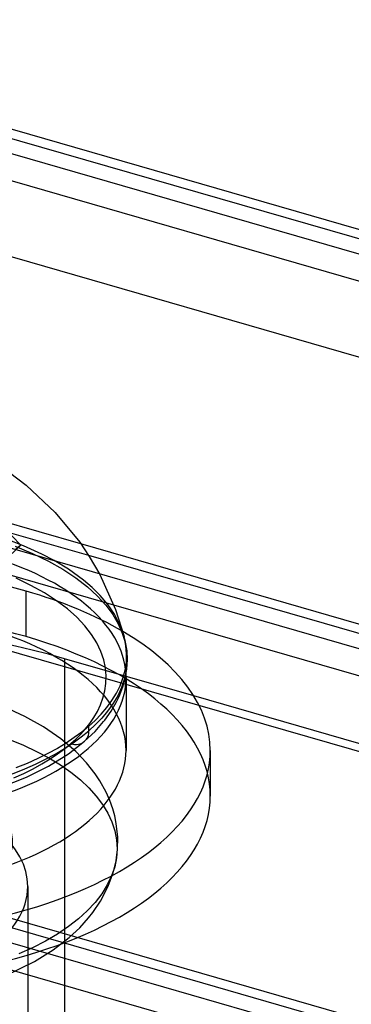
# Model space of a CAD drawing. Header units: millimetres. Extents: x -90 to 88, y -53 to 62.
# Tile 50 of 74: x -8.89 to -5.74, y 44.01 to 53.37. Entities that reach past the tile are written whole.
import ezdxf

# ---------------------------------------------------------------- set-up
doc = ezdxf.new("R2010")
doc.units = ezdxf.units.MM
doc.layers.add('MAIN-1', color=7, linetype='Continuous')
doc.layers.add('MAIN-2', color=7, linetype='Continuous')

msp = doc.modelspace()

# ---------------------------------------------------------------- linework, layer by layer
at = {"layer": 'MAIN-1'}
for p, q in [((87.0382, 24.6138), (-41.2608, 61.6505)), ((-40.9029, 61.4598), (86.4029, 24.7098)), ((86.0529, 24.4067), (-41.2529, 61.1567)), ((86.9485, 23.4264), (-42.6485, 60.8379)), ((-8.989, 49.0633), (-8.8297, 48.9432)), ((-8.8297, 48.9432), (-8.5521, 48.6844)), ((-8.5521, 48.6844), (-8.3201, 48.4009)), ((-8.8796, 48.3751), (-9.0505, 48.5511)), ((-8.8796, 48.3751), (-8.9375, 48.3257)), ((-8.3201, 48.4009), (-8.229, 48.2649)), ((22.9917, 39.3496), (-8.309, 48.3854)), ((-8.2367, 48.2771), (22.8729, 39.2965)), ((-8.229, 48.2649), (-8.1295, 48.0931)), ((-8.1295, 48.0931), (-7.9803, 47.7626)), ((22.4166, 39.0241), (-7.9966, 47.8036)), ((-7.9803, 47.7626), (-7.8978, 47.5048)), ((-7.8804, 47.4186), (-7.8978, 47.5048)), ((-7.8931, 47.4863), (-7.8978, 47.5047)), ((-7.8888, 47.4679), (-7.8931, 47.4863)), ((-7.885, 47.4496), (-7.8888, 47.4679)), ((-7.8816, 47.4313), (-7.885, 47.4496)), ((-7.8786, 47.4131), (-7.8816, 47.4313)), ((-7.8741, 47.3387), (-7.8804, 47.4186)), ((-7.876, 47.395), (-7.8786, 47.4131)), ((-7.8738, 47.3769), (-7.876, 47.395)), ((-7.8771, 47.2601), (-7.8741, 47.3387)), ((-7.8721, 47.3589), (-7.8738, 47.3769)), ((-7.8705, 47.338), (-7.8721, 47.3589)), ((-7.8695, 47.3173), (-7.8705, 47.338)), ((-7.8691, 47.3021), (-7.8695, 47.3173)), ((-7.869, 47.287), (-7.8691, 47.3021)), ((-7.889, 47.1833), (-7.8771, 47.2601)), ((-7.8787, 47.1605), (-7.8708, 47.2314)), ((-7.869, 47.287), (-7.8754, 47.1936)), ((-7.8708, 47.2314), (-7.869, 47.287)), ((-7.9369, 47.0353), (-7.9091, 47.1083)), ((-7.8937, 47.1044), (-7.9222, 47.0198)), ((-7.9091, 47.1083), (-7.889, 47.1833)), ((-7.8754, 47.1936), (-7.8937, 47.1044)), ((-7.8917, 47.0938), (-7.8787, 47.1605)), ((-7.8794, 47.1139), (-7.8794, 46.421)), ((-7.972, 46.9647), (-7.9369, 47.0353)), ((-7.9222, 47.0198), (-7.9594, 46.9398)), ((-7.9457, 46.9341), (-7.9109, 47.0249)), ((-7.9109, 47.0249), (-7.8917, 47.0938)), ((-8.0137, 46.8965), (-7.972, 46.9647)), ((-7.9594, 46.9398), (-8.004, 46.8646)), ((-7.9735, 46.8765), (-7.9457, 46.9341)), ((21.8994, 38.5286), (-7.2364, 46.9393)), ((-8.115, 46.7677), (-8.0615, 46.8308)), ((-8.0615, 46.8308), (-8.0137, 46.8965)), ((-8.004, 46.8646), (-8.0547, 46.794)), ((-8.0213, 46.7945), (-7.9735, 46.8765)), ((-8.1734, 46.7072), (-8.115, 46.7677)), ((-8.1102, 46.7281), (-8.1697, 46.6666)), ((-8.0547, 46.794), (-8.1102, 46.7281)), ((-8.0817, 46.7094), (-8.0213, 46.7945)), ((-8.2365, 46.6494), (-8.3012, 46.5962)), ((-8.2365, 46.6494), (-8.1734, 46.7072)), ((-8.1697, 46.6666), (-8.2321, 46.6094)), ((-8.1749, 46.6022), (-8.0929, 46.6953)), ((-8.0929, 46.6953), (-8.0817, 46.7094)), ((-8.3721, 46.5436), (-8.4492, 46.4919)), ((-8.3012, 46.5962), (-8.3721, 46.5436)), ((-8.2744, 46.5083), (-8.1749, 46.6022)), ((-8.4492, 46.4919), (-8.5325, 46.4413)), ((-8.428, 46.3894), (-8.2744, 46.5083)), ((-8.6219, 46.392), (-8.7175, 46.3444)), ((-8.5325, 46.4413), (-8.6219, 46.392)), ((-8.6178, 46.2717), (-8.428, 46.3894)), ((-7.0794, 46.4211), (-7.0794, 45.9881)), ((-8.819, 46.2986), (-8.9262, 46.255)), ((-8.8267, 46.1677), (-8.6178, 46.2717)), ((-8.7175, 46.3444), (-8.819, 46.2986)), ((-9.0683, 46.0719), (-8.8267, 46.1677))]:
    msp.add_line(p, q, dxfattribs=at)
for centre, major_axis, ratio, start_param, end_param in [((-10.5794, 46.421), (-3.5, 0), 0.5, -3.141561, -2.437626), ((-10.5794, 47.1138), (2.7, 0), 0.5, -2.094395, 0.000031), ((-10.5794, 47.1138), (2.7, 0), 0.5, 0.000031, 0.026865), ((-8.4053, 46.6594), (-0.1309, 0.1512), 0.75, -2.427869, -2.202511), ((-10.5794, 47.287), (2.7104, 0), 0.5, -2.094395, -0.523599), ((-8.4053, 46.6594), (0.1309, -0.1512), 0.75, 0.000049, 0.713726), ((-10.5794, 46.421), (-3.5, 0), 0.5, 1.047198, 3.141624), ((-10.5794, 46.421), (2.7, 0), 0.5, -1.9457, -0.000001), ((-10.5794, 45.988), (3.5, 0), 0.5, -2.094395, 0.000031), ((-3.2588, 33.1938), (19.8144, 0), 0.5, 0.272784, 1.843548)]:
    msp.add_ellipse(centre, major_axis=major_axis, ratio=ratio, start_param=start_param, end_param=end_param, dxfattribs=at)
at = {"layer": 'MAIN-2'}
for p, q in [((-41.7985, 61.574), (87.7985, 24.1625)), ((-45.0485, 58.7594), (84.5485, 21.348)), ((-48.2985, 55.9448), (81.2985, 18.5334)), ((-8.309, 48.3854), (-11.6493, 49.3496)), ((-11.7681, 49.2965), (-8.2367, 48.2771)), ((-7.9966, 47.8036), (-12.2244, 49.0241)), ((27.4561, 36.8476), (-12.7908, 48.4659)), ((-8.8559, 48.3685), (-9.0173, 48.4303)), ((-9.8302, 47.4793), (-8.8796, 48.3751)), ((-8.9329, 48.3636), (-8.7696, 48.2959)), ((-8.6809, 48.2894), (-8.8559, 48.3685)), ((-8.7696, 48.2959), (-8.6185, 48.2226)), ((-8.5637, 48.228), (-8.6809, 48.2894)), ((-8.4281, 48.1461), (-8.5637, 48.228)), ((-8.6185, 48.2226), (-8.4807, 48.1446)), ((-8.4807, 48.1446), (-8.3569, 48.0628)), ((-8.283, 48.0409), (-8.4281, 48.1461)), ((-8.7848, 47.9916), (-8.9258, 48.0583)), ((-8.3569, 48.0628), (-8.2476, 47.9779)), ((-8.2022, 47.9714), (-8.283, 48.0409)), ((-8.6558, 47.9204), (-8.7848, 47.9916)), ((-8.2476, 47.9779), (-8.1529, 47.8909)), ((-8.1247, 47.8944), (-8.2022, 47.9714)), ((-8.8294, 47.5036), (-8.8294, 47.9366)), ((-8.5396, 47.8455), (-8.6558, 47.9204)), ((-8.1529, 47.8909), (-8.0729, 47.8027)), ((-8.0531, 47.8097), (-8.1247, 47.8944)), ((-8.4366, 47.7678), (-8.5396, 47.8455)), ((-8.347, 47.688), (-8.4366, 47.7678)), ((-8.0729, 47.8027), (-8.007, 47.7141)), ((-7.9898, 47.7172), (-8.0531, 47.8097)), ((-8.2708, 47.6069), (-8.347, 47.688)), ((-8.007, 47.7141), (-7.955, 47.6257)), ((-7.9375, 47.6172), (-7.9898, 47.7172)), ((-8.2077, 47.5253), (-8.2708, 47.6069)), ((-7.955, 47.6257), (-7.916, 47.5383)), ((-7.8991, 47.5096), (-7.9375, 47.6172)), ((-8.1572, 47.4438), (-8.2077, 47.5253)), ((-7.916, 47.5383), (-7.8892, 47.4524)), ((-7.8989, 47.5088), (-7.8991, 47.5096)), ((-7.8987, 47.508), (-7.8989, 47.5088)), ((-7.8985, 47.5072), (-7.8987, 47.508)), ((-7.8983, 47.5064), (-7.8985, 47.5072)), ((-7.898, 47.5056), (-7.8983, 47.5064)), ((-7.8978, 47.5048), (-7.898, 47.5056)), ((-8.1189, 47.363), (-8.1572, 47.4438)), ((-7.8892, 47.4524), (-7.8739, 47.3685)), ((-7.2364, 46.9393), (-8.4637, 47.2936)), ((-8.4637, 47.2936), (-8.4637, 43.8295)), ((-8.092, 47.2836), (-8.1189, 47.363)), ((-7.8739, 47.3685), (-7.869, 47.287)), ((-8.0757, 47.2059), (-8.092, 47.2836)), ((-8.0692, 47.1303), (-8.0757, 47.2059)), ((-8.0715, 47.0572), (-8.0692, 47.1303)), ((-8.0819, 46.9868), (-8.0715, 47.0572)), ((-8.1231, 46.8546), (-8.0993, 46.9192)), ((-8.0993, 46.9192), (-8.0819, 46.9868)), ((-8.8416, 46.7447), (-9.0396, 46.8354)), ((-8.1524, 46.793), (-8.1231, 46.8546)), ((-8.6656, 46.646), (-8.8416, 46.7447)), ((-8.2244, 46.679), (-8.1864, 46.7344)), ((-8.1864, 46.7344), (-8.1524, 46.793)), ((-8.4983, 46.5308), (-8.6656, 46.646)), ((-8.2659, 46.6265), (-8.2244, 46.679)), ((28.6774, 33.9555), (-15.0406, 46.5758)), ((-8.3568, 46.5302), (-8.3102, 46.5769)), ((-8.3102, 46.5769), (-8.2659, 46.6265)), ((-15.1267, 46.5133), (28.6774, 33.8681)), ((-8.9872, 46.5257), (-8.8549, 46.4712)), ((-8.8549, 46.4712), (-8.7299, 46.4125)), ((-8.3587, 46.4118), (-8.4983, 46.5308)), ((-8.4654, 46.4369), (-8.4053, 46.4862)), ((-8.4053, 46.4862), (-8.3568, 46.5302)), ((-8.7299, 46.4125), (-8.6127, 46.35)), ((-8.6027, 46.3401), (-8.5311, 46.3881)), ((-8.5311, 46.3881), (-8.4654, 46.4369)), ((-8.2561, 46.3047), (-8.3587, 46.4118)), ((-8.763, 46.2474), (-8.68, 46.2931)), ((-8.68, 46.2931), (-8.6027, 46.3401)), ((-8.6127, 46.35), (-8.5039, 46.2837)), ((-8.5039, 46.2837), (-8.404, 46.2141)), ((-8.1725, 46.1985), (-8.2561, 46.3047)), ((28.6774, 33.464), (-15.4854, 46.2127)), ((-8.9458, 46.1607), (-8.8516, 46.2032)), ((-8.8516, 46.2032), (-8.763, 46.2474)), ((-8.404, 46.2141), (-8.3135, 46.1413)), ((-8.1296, 46.1339), (-8.1725, 46.1985)), ((-8.3135, 46.1413), (-8.2329, 46.0657)), ((-8.0686, 46.0236), (-8.1296, 46.1339)), ((-8.2329, 46.0657), (-8.1625, 45.9875)), ((-8.1625, 45.9875), (-8.1025, 45.9073)), ((-8.0339, 45.9446), (-8.0686, 46.0236)), ((-8.1025, 45.9073), (-8.0531, 45.8252)), ((-8.0066, 45.8675), (-8.0339, 45.9446)), ((-8.0531, 45.8252), (-8.0145, 45.7417)), ((-7.9874, 45.798), (-8.0066, 45.8675)), ((-7.9728, 45.7264), (-7.9874, 45.798)), ((-8.0145, 45.7417), (-7.9867, 45.6571)), ((-7.9594, 45.5977), (-7.9728, 45.7264)), ((-7.9867, 45.6571), (-7.97, 45.5718)), ((-7.97, 45.5718), (-7.9645, 45.4862)), ((-7.9613, 45.4798), (-7.9594, 45.5977)), ((-7.9645, 45.4862), (-7.9704, 45.4005)), ((-7.9697, 45.4037), (-7.9613, 45.4798)), ((-8.0022, 45.257), (-7.9749, 45.3717)), ((-7.9704, 45.4005), (-7.9877, 45.3152)), ((-7.9749, 45.3717), (-7.9697, 45.4037)), ((-8.0175, 45.2277), (-8.0585, 45.1422)), ((-8.0484, 45.1303), (-8.0022, 45.257)), ((-7.9879, 45.3143), (-8.0175, 45.2277)), ((-7.9878, 45.3148), (-7.9879, 45.3146)), ((-7.9879, 45.3146), (-7.9879, 45.3144)), ((-7.9879, 45.3144), (-7.9879, 45.3143)), ((-7.9877, 45.3151), (-7.9878, 45.3149)), ((-7.9878, 45.3149), (-7.9878, 45.3148)), ((-7.9877, 45.3152), (-7.9877, 45.3151)), ((-8.0585, 45.1422), (-8.1108, 45.0583)), ((-8.8137, 45.1286), (-8.8137, 32.1382)), ((-8.1108, 45.0583), (-8.1741, 44.9763)), ((-8.1216, 44.9891), (-8.0484, 45.1303)), ((-8.1741, 44.9763), (-8.2482, 44.8966)), ((-8.1945, 44.8814), (-8.1216, 44.9891)), ((-8.2482, 44.8966), (-8.3328, 44.8196)), ((-8.2358, 44.8291), (-8.1945, 44.8814)), ((-8.3328, 44.8196), (-8.4277, 44.7456)), ((-8.3204, 44.7357), (-8.2358, 44.8291)), ((-8.5325, 44.6751), (-8.6466, 44.6082)), ((-8.4277, 44.7456), (-8.5325, 44.6751)), ((-8.4204, 44.6425), (-8.3204, 44.7357)), ((-8.6466, 44.6082), (-8.7694, 44.5454)), ((-8.5738, 44.5242), (-8.4204, 44.6425)), ((-8.7694, 44.5454), (-8.9003, 44.4867)), ((-8.7515, 44.4134), (-8.5738, 44.5242)), ((-9.03, 44.2785), (-8.7515, 44.4134))]:
    msp.add_line(p, q, dxfattribs=at)
for centre, major_axis, ratio, start_param, end_param in [((-10.5794, 46.421), (-3.5, 0), 0.5, -2.094395, -0.704158), ((-10.5794, 47.1138), (2.7, 0), 0.5, 0.026865, 1.047198), ((-10.5794, 46.421), (-3.5, 0), 0.5, -2.437626, -2.094395), ((-10.5794, 45.988), (3.5, 0), 0.5, 1.047198, 3.141624), ((-10.9637, 45.1286), (5, 0), 0.5, 1.047198, 2.147128), ((-10.5794, 46.421), (2.7, 0), 0.5, -0.000001, 1.047198), ((-10.5794, 45.988), (3.5, 0), 0.5, 0.000031, 1.047198), ((-8.4053, 46.6594), (0.1309, -0.1512), 0.75, -0.857071, 0.000049), ((-10.5794, 45.555), (1.6208, 0), 0.5, -1.467691, 1.047198), ((-10.9637, 45.1286), (-2.15, 0), 0.5, -3.141561, -2.094395), ((-10.9637, 45.1286), (-2.15, 0), 0.5, 1.935731, 3.141624)]:
    msp.add_ellipse(centre, major_axis=major_axis, ratio=ratio, start_param=start_param, end_param=end_param, dxfattribs=at)

doc.saveas('drawing.dxf')
